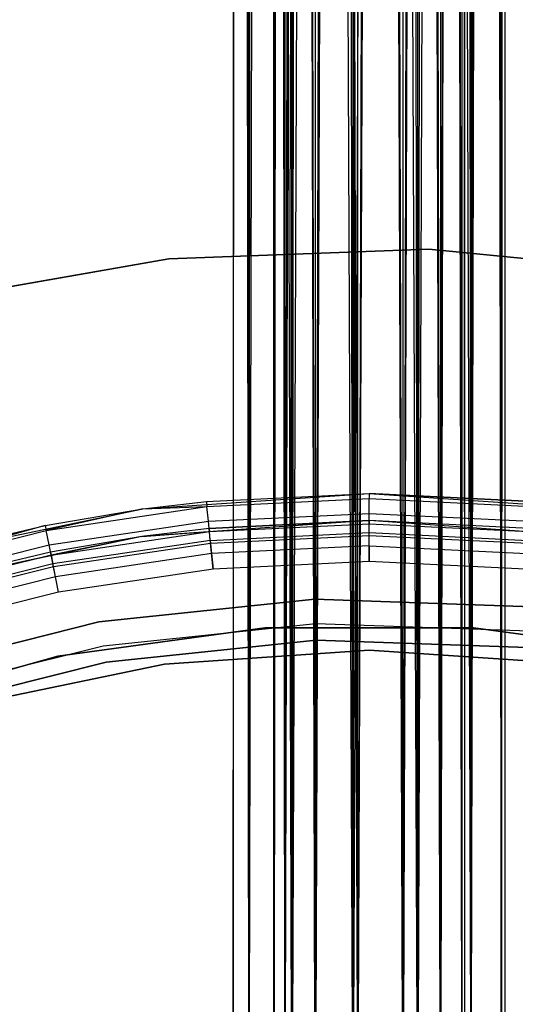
# Model space of a CAD drawing. Extents: x 0.4 to 40.3, y 0.4 to 40.3.
# Tile 185 of 243: x 19.857 to 20.573, y 22.026 to 23.448. Entities that reach past the tile are written whole.
import ezdxf

# ---------------------------------------------------------------- set-up
doc = ezdxf.new("R2010")
doc.units = 0
doc.header["$MEASUREMENT"] = 0
doc.layers.get('0').update_dxf_attribs({"color": 13, "linetype": 'CONTINUOUS'})

# ---------------------------------------------------------------- blocks, each defined once
blk = doc.blocks.new('ORTO-XII-B-11464-11465_ST0')
at = {"color": 0}
for p, q in [((20.1652, 21.74, 0.9478), (20.178, 38.8857, 0.878)), ((20.1666, 38.8857, 0.9716), (20.1652, 21.74, 0.9478)), ((20.1666, 38.8857, 0.9716), (20.1652, 21.74, 0.9478)), ((20.1652, 38.8857, 0.9478), (20.1652, 21.74, 0.9478)), ((20.1652, 38.8857, 0.9478), (20.1652, 21.74, 0.9478)), ((20.1652, 21.74, 0.9478), (20.178, 38.8857, 0.878)), ((20.1666, 38.8857, 0.9716), (20.1877, 21.74, 1.0393)), ((20.1666, 38.8857, 0.9716), (20.1877, 21.74, 1.0393)), ((20.178, 38.8857, 0.878), (20.1877, 21.74, 0.8564)), ((20.178, 38.8857, 0.878), (20.1877, 21.74, 0.8564)), ((20.1877, 38.8857, 0.8564), (20.1877, 21.74, 0.8564)), ((20.1877, 38.8857, 0.8564), (20.1877, 21.74, 0.8564)), ((20.2315, 38.8857, 0.8005), (20.1877, 21.74, 0.8564)), ((20.2315, 38.8857, 0.8005), (20.1877, 21.74, 0.8564)), ((20.2, 38.8857, 1.0597), (20.1877, 21.74, 1.0393)), ((20.1877, 38.8857, 1.0393), (20.1877, 21.74, 1.0393)), ((20.2, 38.8857, 1.0597), (20.1877, 21.74, 1.0393)), ((20.1877, 38.8857, 1.0393), (20.1877, 21.74, 1.0393)), ((20.2, 38.8857, 1.0597), (20.2502, 21.74, 1.1098)), ((20.2, 38.8857, 1.0597), (20.2502, 21.74, 1.1098)), ((20.2243, 21.74, 0.9478), (20.2243, 38.8857, 0.9478)), ((20.2243, 38.8857, 0.9478), (20.24, 21.74, 1.0119)), ((20.2243, 38.8857, 0.9478), (20.24, 21.74, 1.0119)), ((20.24, 38.8857, 0.8838), (20.2243, 21.74, 0.9478)), ((20.24, 38.8857, 0.8838), (20.2243, 21.74, 0.9478)), ((20.2332, 38.8857, 0.899), (20.2243, 21.74, 0.9478)), ((20.2332, 38.8857, 0.899), (20.2243, 21.74, 0.9478)), ((20.2243, 21.74, 0.9478), (20.2243, 38.8857, 0.9478)), ((20.2253, 38.8857, 0.9644), (20.24, 21.74, 1.0119)), ((20.2253, 38.8857, 0.9644), (20.24, 21.74, 1.0119)), ((20.2315, 38.8857, 0.8005), (20.2502, 21.74, 0.7858)), ((20.2315, 38.8857, 0.8005), (20.2502, 21.74, 0.7858)), ((20.24, 38.8857, 1.0119), (20.24, 21.74, 1.0119)), ((20.24, 38.8857, 1.0119), (20.24, 21.74, 1.0119)), ((20.24, 38.8857, 1.0119), (20.2838, 21.74, 1.0612)), ((20.24, 38.8857, 1.0119), (20.2838, 21.74, 1.0612)), ((20.2838, 38.8857, 0.8344), (20.24, 21.74, 0.8838)), ((20.2707, 38.8857, 0.8447), (20.24, 21.74, 0.8838)), ((20.2838, 38.8857, 0.8344), (20.24, 21.74, 0.8838)), ((20.2707, 38.8857, 0.8447), (20.24, 21.74, 0.8838)), ((20.24, 38.8857, 0.8838), (20.24, 21.74, 0.8838)), ((20.24, 38.8857, 0.8838), (20.24, 21.74, 0.8838)), ((20.2486, 38.8857, 1.0261), (20.2838, 21.74, 1.0612)), ((20.2486, 38.8857, 1.0261), (20.2838, 21.74, 1.0612)), ((20.2502, 38.8857, 0.7858), (20.2502, 21.74, 0.7858)), ((20.2502, 38.8857, 0.7858), (20.2502, 21.74, 0.7858)), ((20.3149, 38.8857, 0.7567), (20.2502, 21.74, 0.7858)), ((20.3149, 38.8857, 0.7567), (20.2502, 21.74, 0.7858)), ((20.2706, 38.8857, 1.1221), (20.2502, 21.74, 1.1098)), ((20.2502, 38.8857, 1.1098), (20.2502, 21.74, 1.1098)), ((20.2706, 38.8857, 1.1221), (20.2502, 21.74, 1.1098)), ((20.2502, 38.8857, 1.1098), (20.2502, 21.74, 1.1098)), ((20.2706, 38.8857, 1.1221), (20.3383, 21.74, 1.1432)), ((20.2706, 38.8857, 1.1221), (20.3383, 21.74, 1.1432)), ((20.2838, 38.8857, 1.0612), (20.2838, 21.74, 1.0612)), ((20.2838, 38.8857, 1.0612), (20.2838, 21.74, 1.0612)), ((20.2838, 38.8857, 1.0612), (20.3454, 21.74, 1.0846)), ((20.2838, 38.8857, 1.0612), (20.3454, 21.74, 1.0846)), ((20.3454, 38.8857, 0.811), (20.2838, 21.74, 0.8344)), ((20.3291, 38.8857, 0.814), (20.2838, 21.74, 0.8344)), ((20.3454, 38.8857, 0.811), (20.2838, 21.74, 0.8344)), ((20.3291, 38.8857, 0.814), (20.2838, 21.74, 0.8344)), ((20.2838, 38.8857, 0.8344), (20.2838, 21.74, 0.8344)), ((20.2838, 38.8857, 0.8344), (20.2838, 21.74, 0.8344)), ((20.298, 38.8857, 1.0698), (20.3454, 21.74, 1.0846)), ((20.298, 38.8857, 1.0698), (20.3454, 21.74, 1.0846)), ((20.3149, 38.8857, 0.7567), (20.3383, 21.74, 0.7524)), ((20.3149, 38.8857, 0.7567), (20.3383, 21.74, 0.7524)), ((20.3383, 38.8857, 0.7524), (20.3383, 21.74, 0.7524)), ((20.3383, 38.8857, 0.7524), (20.3383, 21.74, 0.7524)), ((20.4092, 38.8857, 0.7567), (20.3383, 21.74, 0.7524)), ((20.4092, 38.8857, 0.7567), (20.3383, 21.74, 0.7524)), ((20.362, 38.8857, 1.1447), (20.3383, 21.74, 1.1432)), ((20.3383, 38.8857, 1.1432), (20.3383, 21.74, 1.1432)), ((20.362, 38.8857, 1.1447), (20.3383, 21.74, 1.1432)), ((20.3383, 38.8857, 1.1432), (20.3383, 21.74, 1.1432)), ((20.3454, 38.8857, 1.0846), (20.3454, 21.74, 1.0846)), ((20.3454, 38.8857, 1.0846), (20.3454, 21.74, 1.0846)), ((20.3454, 38.8857, 1.0846), (20.4109, 21.74, 1.0767)), ((20.3454, 38.8857, 1.0846), (20.4109, 21.74, 1.0767)), ((20.4109, 38.8857, 0.819), (20.3454, 21.74, 0.811)), ((20.395, 38.8857, 0.814), (20.3454, 21.74, 0.811)), ((20.4109, 38.8857, 0.819), (20.3454, 21.74, 0.811)), ((20.395, 38.8857, 0.814), (20.3454, 21.74, 0.811)), ((20.3454, 38.8857, 0.811), (20.3454, 21.74, 0.811)), ((20.3454, 38.8857, 0.811), (20.3454, 21.74, 0.811)), ((20.362, 38.8857, 1.1447), (20.4319, 21.74, 1.1319)), ((20.362, 38.8857, 1.1447), (20.4319, 21.74, 1.1319)), ((20.362, 38.8857, 1.0856), (20.4109, 21.74, 1.0767)), ((20.362, 38.8857, 1.0856), (20.4109, 21.74, 1.0767)), ((20.4092, 38.8857, 0.7567), (20.4319, 21.74, 0.7638)), ((20.4092, 38.8857, 0.7567), (20.4319, 21.74, 0.7638)), ((20.4109, 38.8857, 1.0767), (20.4109, 21.74, 1.0767)), ((20.4109, 38.8857, 1.0767), (20.4109, 21.74, 1.0767)), ((20.4109, 38.8857, 1.0767), (20.4652, 21.74, 1.0392)), ((20.4109, 38.8857, 1.0767), (20.4652, 21.74, 1.0392)), ((20.4652, 38.8857, 0.8565), (20.4109, 21.74, 0.819)), ((20.4534, 38.8857, 0.8447), (20.4109, 21.74, 0.819)), ((20.4652, 38.8857, 0.8565), (20.4109, 21.74, 0.819)), ((20.4534, 38.8857, 0.8447), (20.4109, 21.74, 0.819)), ((20.4109, 38.8857, 0.819), (20.4109, 21.74, 0.819)), ((20.4109, 38.8857, 0.819), (20.4109, 21.74, 0.819)), ((20.4261, 38.8857, 1.0698), (20.4652, 21.74, 1.0392)), ((20.4261, 38.8857, 1.0698), (20.4652, 21.74, 1.0392)), ((20.4319, 38.8857, 0.7638), (20.4319, 21.74, 0.7638)), ((20.4319, 38.8857, 0.7638), (20.4319, 21.74, 0.7638)), ((20.4926, 38.8857, 0.8005), (20.4319, 21.74, 0.7638)), ((20.4926, 38.8857, 0.8005), (20.4319, 21.74, 0.7638)), ((20.4535, 38.8857, 1.1221), (20.4319, 21.74, 1.1319)), ((20.4319, 38.8857, 1.1319), (20.4319, 21.74, 1.1319)), ((20.4535, 38.8857, 1.1221), (20.4319, 21.74, 1.1319)), ((20.4319, 38.8857, 1.1319), (20.4319, 21.74, 1.1319)), ((20.4535, 38.8857, 1.1221), (20.5094, 21.74, 1.0784)), ((20.4535, 38.8857, 1.1221), (20.5094, 21.74, 1.0784)), ((20.4652, 38.8857, 1.0392), (20.4652, 21.74, 1.0392)), ((20.4652, 38.8857, 1.0392), (20.4652, 21.74, 1.0392)), ((20.4652, 38.8857, 1.0392), (20.4958, 21.74, 0.9808)), ((20.4652, 38.8857, 1.0392), (20.4958, 21.74, 0.9808)), ((20.4958, 38.8857, 0.9149), (20.4652, 21.74, 0.8565)), ((20.4909, 38.8857, 0.899), (20.4652, 21.74, 0.8565)), ((20.4958, 38.8857, 0.9149), (20.4652, 21.74, 0.8565)), ((20.4909, 38.8857, 0.899), (20.4652, 21.74, 0.8565)), ((20.4652, 38.8857, 0.8565), (20.4652, 21.74, 0.8565)), ((20.4652, 38.8857, 0.8565), (20.4652, 21.74, 0.8565)), ((20.4755, 38.8857, 1.0261), (20.4958, 21.74, 0.9808)), ((20.4755, 38.8857, 1.0261), (20.4958, 21.74, 0.9808)), ((20.4926, 38.8857, 0.8005), (20.5094, 21.74, 0.8173)), ((20.4926, 38.8857, 0.8005), (20.5094, 21.74, 0.8173)), ((20.4958, 38.8857, 0.9808), (20.4958, 21.74, 0.9808)), ((20.4958, 38.8857, 0.9808), (20.4958, 21.74, 0.9808)), ((20.4958, 38.8857, 0.9808), (20.4998, 21.74, 0.9478)), ((20.4958, 38.8857, 0.9808), (20.4998, 21.74, 0.9478)), ((20.4988, 38.8857, 0.9644), (20.4958, 21.74, 0.9149)), ((20.4988, 38.8857, 0.9644), (20.4958, 21.74, 0.9149)), ((20.4958, 38.8857, 0.9149), (20.4958, 21.74, 0.9149)), ((20.4958, 38.8857, 0.9149), (20.4958, 21.74, 0.9149)), ((20.4988, 38.8857, 0.9644), (20.4998, 21.74, 0.9478)), ((20.4988, 38.8857, 0.9644), (20.4998, 21.74, 0.9478)), ((20.5094, 21.74, 0.8173), (20.5461, 38.8857, 0.878)), ((20.5094, 21.74, 0.8173), (20.5461, 38.8857, 0.878)), ((20.5094, 21.74, 0.8173), (20.5094, 38.8857, 0.8173)), ((20.5094, 21.74, 0.8173), (20.5094, 38.8857, 0.8173)), ((20.5241, 38.8857, 1.0597), (20.5094, 21.74, 1.0784)), ((20.5094, 38.8857, 1.0784), (20.5094, 21.74, 1.0784)), ((20.5241, 38.8857, 1.0597), (20.5094, 21.74, 1.0784)), ((20.5094, 38.8857, 1.0784), (20.5094, 21.74, 1.0784)), ((20.5241, 38.8857, 1.0597), (20.5532, 21.74, 0.9949)), ((20.5241, 38.8857, 1.0597), (20.5532, 21.74, 0.9949)), ((20.5532, 21.74, 0.9007), (20.5461, 38.8857, 0.878)), ((20.5532, 21.74, 0.9007), (20.5461, 38.8857, 0.878)), ((20.5575, 38.8857, 0.9716), (20.5532, 21.74, 0.9949)), ((20.5532, 21.74, 0.9949), (20.5589, 38.8857, 0.9478)), ((20.5532, 21.74, 0.9949), (20.5589, 38.8857, 0.9478)), ((20.5532, 21.74, 0.9007), (20.5532, 38.8857, 0.9007)), ((20.5532, 21.74, 0.9007), (20.5532, 38.8857, 0.9007)), ((20.5532, 38.8857, 0.9949), (20.5532, 21.74, 0.9949)), ((20.5575, 38.8857, 0.9716), (20.5532, 21.74, 0.9949)), ((20.5532, 38.8857, 0.9949), (20.5532, 21.74, 0.9949)), ((20.5589, 21.74, 0.9478), (20.5589, 38.8857, 0.9478)), ((20.5589, 21.74, 0.9478), (20.5589, 38.8857, 0.9478)), ((20.0725, 23.1027, 62.877), (20.4484, 23.1166, 62.877)), ((20.4484, 23.1166, 62.8455), (20.0725, 23.1027, 62.8455)), ((20.0725, 23.1027, 62.877), (20.4484, 23.1166, 62.877)), ((20.4484, 23.1166, 62.8455), (20.0725, 23.1027, 62.8455)), ((20.4484, 23.1166, 62.877), (20.4484, 23.1166, 62.8455)), ((20.4484, 23.1166, 62.877), (20.8227, 23.0792, 62.877)), ((20.8227, 23.0792, 62.8455), (20.4484, 23.1166, 62.8455)), ((20.4484, 23.1166, 62.877), (20.4484, 23.1166, 62.8455)), ((20.4484, 23.1166, 62.877), (20.8227, 23.0792, 62.877)), ((20.8227, 23.0792, 62.8455), (20.4484, 23.1166, 62.8455)), ((19.702, 23.0378, 62.877), (20.0725, 23.1027, 62.877)), ((20.0725, 23.1027, 62.8455), (19.702, 23.0378, 62.8455)), ((19.702, 23.0378, 62.877), (20.0725, 23.1027, 62.877)), ((20.0725, 23.1027, 62.8455), (19.702, 23.0378, 62.8455)), ((20.0725, 23.1027, 62.877), (20.0725, 23.1027, 62.8455)), ((20.0725, 23.1027, 62.877), (20.0725, 23.1027, 62.8455)), ((20.035, 22.7413, 62.877), (20.362, 22.7636, 62.877)), ((20.035, 22.7413, 62.877), (20.362, 22.7636, 62.877)), ((20.1267, 22.7521, 63.8218), (20.362, 22.7636, 62.877)), ((20.1267, 22.7521, 63.8218), (20.362, 22.7636, 63.8218)), ((20.1267, 22.7521, 63.8218), (20.362, 22.7636, 62.877)), ((20.1267, 22.7521, 63.8218), (20.362, 22.7636, 63.8218)), ((20.362, 22.7636, 62.877), (20.6891, 22.7413, 62.877)), ((20.362, 22.7636, 63.8218), (20.362, 22.7636, 62.877)), ((20.362, 22.7636, 63.8218), (20.362, 22.7636, 62.877)), ((20.362, 22.7636, 63.8218), (20.5974, 22.7521, 63.8218)), ((20.5974, 22.7521, 63.8218), (20.362, 22.7636, 62.877)), ((20.5974, 22.7521, 63.8218), (20.362, 22.7636, 62.877)), ((20.362, 22.7636, 62.877), (20.6891, 22.7413, 62.877)), ((20.362, 22.7636, 63.8218), (20.5974, 22.7521, 63.8218)), ((20.362, 22.7636, 63.8218), (20.362, 22.7561, 63.8595)), ((20.362, 22.7636, 63.8218), (20.362, 22.7561, 63.8595)), ((20.035, 22.7413, 62.877), (20.1267, 22.7521, 63.8218)), ((20.035, 22.7413, 63.8218), (20.1267, 22.7521, 63.8218)), ((20.035, 22.7413, 62.877), (20.1267, 22.7521, 63.8218)), ((20.035, 22.7413, 63.8218), (20.1267, 22.7521, 63.8218)), ((20.1267, 22.7521, 63.8218), (20.1274, 22.7446, 63.8595)), ((20.1267, 22.7521, 63.8218), (20.1274, 22.7446, 63.8595)), ((20.1274, 22.7446, 63.8595), (20.362, 22.7561, 63.8595)), ((20.1274, 22.7446, 63.8595), (20.362, 22.7561, 63.8595)), ((20.362, 22.7561, 63.8595), (20.5967, 22.7446, 63.8595)), ((20.362, 22.7561, 63.8595), (20.5967, 22.7446, 63.8595)), ((20.362, 22.7348, 63.8914), (20.362, 22.7561, 63.8595)), ((20.362, 22.7348, 63.8914), (20.362, 22.7561, 63.8595)), ((19.7141, 22.6746, 62.877), (20.035, 22.7413, 62.877)), ((19.7141, 22.6746, 62.877), (20.035, 22.7413, 62.877)), ((19.8935, 22.7175, 63.8218), (20.035, 22.7413, 62.877)), ((19.8935, 22.7175, 63.8218), (20.035, 22.7413, 62.877)), ((19.8935, 22.7175, 63.8218), (20.035, 22.7413, 63.8218)), ((19.8935, 22.7175, 63.8218), (20.035, 22.7413, 63.8218)), ((19.895, 22.7101, 63.8595), (20.1274, 22.7446, 63.8595)), ((19.895, 22.7101, 63.8595), (20.1274, 22.7446, 63.8595)), ((20.035, 22.7413, 63.8218), (19.895, 22.7101, 63.8595)), ((20.035, 22.7413, 63.8218), (19.895, 22.7101, 63.8595)), ((20.035, 22.7413, 63.8218), (20.1274, 22.7446, 63.8595)), ((20.035, 22.7413, 63.8218), (20.1274, 22.7446, 63.8595)), ((20.035, 22.7413, 63.8218), (20.035, 22.7413, 62.877)), ((20.035, 22.7413, 63.8218), (20.035, 22.7413, 62.877)), ((20.1295, 22.7234, 63.8914), (20.1274, 22.7446, 63.8595)), ((20.1295, 22.7234, 63.8914), (20.1274, 22.7446, 63.8595)), ((20.1295, 22.7234, 63.8914), (20.362, 22.7348, 63.8914)), ((20.1295, 22.7234, 63.8914), (20.362, 22.7348, 63.8914)), ((20.362, 22.7348, 63.8914), (20.5946, 22.7234, 63.8914)), ((20.362, 22.7348, 63.8914), (20.5946, 22.7234, 63.8914)), ((20.362, 22.7029, 63.9128), (20.362, 22.7348, 63.8914)), ((20.362, 22.7029, 63.9128), (20.362, 22.7348, 63.8914)), ((19.8935, 22.7175, 63.8218), (19.6671, 22.653, 63.8595)), ((19.8935, 22.7175, 63.8218), (19.6671, 22.653, 63.8595)), ((19.7141, 22.6746, 62.877), (19.8935, 22.7175, 63.8218)), ((19.7141, 22.6746, 63.8218), (19.8935, 22.7175, 63.8218)), ((19.7141, 22.6746, 62.877), (19.8935, 22.7175, 63.8218)), ((19.7141, 22.6746, 63.8218), (19.8935, 22.7175, 63.8218)), ((19.8935, 22.7175, 63.8218), (19.895, 22.7101, 63.8595)), ((19.8935, 22.7175, 63.8218), (19.895, 22.7101, 63.8595)), ((19.8992, 22.6892, 63.8914), (20.1295, 22.7234, 63.8914)), ((19.8992, 22.6892, 63.8914), (20.1295, 22.7234, 63.8914)), ((20.362, 22.7243, 62.877), (20.0333, 22.7013, 62.877)), ((20.362, 22.7243, 62.877), (20.0333, 22.7013, 62.877)), ((20.1326, 22.6916, 63.9128), (20.1295, 22.7234, 63.8914)), ((20.1326, 22.6916, 63.9128), (20.1295, 22.7234, 63.8914)), ((20.362, 22.7243, 63.8218), (20.1305, 22.7129, 63.8218)), ((20.1305, 22.7129, 63.8218), (20.362, 22.7243, 62.877)), ((20.1305, 22.7129, 63.8218), (20.362, 22.7243, 62.877)), ((20.362, 22.7243, 63.8218), (20.1305, 22.7129, 63.8218)), ((20.131, 22.7084, 63.8445), (20.362, 22.7198, 63.8445)), ((20.131, 22.7084, 63.8445), (20.362, 22.7198, 63.8445)), ((20.6908, 22.7013, 62.877), (20.362, 22.7243, 62.877)), ((20.6908, 22.7013, 62.877), (20.362, 22.7243, 62.877)), ((20.5936, 22.7129, 63.8218), (20.362, 22.7243, 62.877)), ((20.5936, 22.7129, 63.8218), (20.362, 22.7243, 63.8218)), ((20.362, 22.7243, 63.8218), (20.362, 22.7243, 62.877)), ((20.5936, 22.7129, 63.8218), (20.362, 22.7243, 62.877)), ((20.362, 22.7243, 63.8218), (20.362, 22.7243, 62.877)), ((20.362, 22.7243, 63.8218), (20.362, 22.7198, 63.8445)), ((20.362, 22.7243, 63.8218), (20.362, 22.7198, 63.8445)), ((20.5936, 22.7129, 63.8218), (20.362, 22.7243, 63.8218)), ((20.362, 22.707, 63.8636), (20.362, 22.7198, 63.8445)), ((20.362, 22.7198, 63.8445), (20.5931, 22.7084, 63.8445)), ((20.362, 22.707, 63.8636), (20.362, 22.7198, 63.8445)), ((20.362, 22.7198, 63.8445), (20.5931, 22.7084, 63.8445)), ((19.6671, 22.653, 63.8595), (19.895, 22.7101, 63.8595)), ((19.6671, 22.653, 63.8595), (19.895, 22.7101, 63.8595)), ((19.8992, 22.6892, 63.8914), (19.895, 22.7101, 63.8595)), ((19.8992, 22.6892, 63.8914), (19.895, 22.7101, 63.8595)), ((19.9021, 22.6745, 63.8445), (20.131, 22.7084, 63.8445)), ((19.9021, 22.6745, 63.8445), (20.131, 22.7084, 63.8445)), ((20.1305, 22.7129, 63.8218), (20.0333, 22.7013, 62.877)), ((20.1305, 22.7129, 63.8218), (20.0333, 22.7013, 62.877)), ((20.1305, 22.7129, 63.8218), (20.0333, 22.7013, 63.8218)), ((20.1305, 22.7129, 63.8218), (20.0333, 22.7013, 63.8218)), ((20.0333, 22.7013, 63.8218), (20.131, 22.7084, 63.8445)), ((20.0333, 22.7013, 63.8218), (20.131, 22.7084, 63.8445)), ((20.1305, 22.7129, 63.8218), (20.131, 22.7084, 63.8445)), ((20.1305, 22.7129, 63.8218), (20.131, 22.7084, 63.8445)), ((20.1322, 22.6957, 63.8636), (20.131, 22.7084, 63.8445)), ((20.1322, 22.6957, 63.8636), (20.131, 22.7084, 63.8445)), ((20.1322, 22.6957, 63.8636), (20.362, 22.707, 63.8636)), ((20.1322, 22.6957, 63.8636), (20.362, 22.707, 63.8636)), ((20.1326, 22.6916, 63.9128), (20.362, 22.7029, 63.9128)), ((20.1326, 22.6916, 63.9128), (20.362, 22.7029, 63.9128)), ((20.362, 22.6878, 63.8764), (20.362, 22.707, 63.8636)), ((20.362, 22.707, 63.8636), (20.5919, 22.6957, 63.8636)), ((20.362, 22.6878, 63.8764), (20.362, 22.707, 63.8636)), ((20.362, 22.707, 63.8636), (20.5919, 22.6957, 63.8636)), ((20.362, 22.7029, 63.9128), (20.5915, 22.6916, 63.9128)), ((20.362, 22.7029, 63.9128), (20.5915, 22.6916, 63.9128)), ((20.362, 22.6652, 63.9203), (20.362, 22.7029, 63.9128)), ((20.362, 22.6652, 63.9203), (20.362, 22.7029, 63.9128)), ((19.6733, 22.6326, 63.8914), (19.8992, 22.6892, 63.8914)), ((19.6733, 22.6326, 63.8914), (19.8992, 22.6892, 63.8914)), ((20.0333, 22.7013, 62.877), (19.7109, 22.6327, 62.877)), ((20.0333, 22.7013, 62.877), (19.7109, 22.6327, 62.877)), ((19.9054, 22.6579, 63.9128), (19.8992, 22.6892, 63.8914)), ((19.9054, 22.6579, 63.9128), (19.8992, 22.6892, 63.8914)), ((20.0333, 22.7013, 62.877), (19.9012, 22.6789, 63.8218)), ((20.0333, 22.7013, 63.8218), (19.9012, 22.6789, 63.8218)), ((20.0333, 22.7013, 62.877), (19.9012, 22.6789, 63.8218)), ((20.0333, 22.7013, 63.8218), (19.9012, 22.6789, 63.8218)), ((20.0333, 22.7013, 63.8218), (19.9021, 22.6745, 63.8445)), ((20.0333, 22.7013, 63.8218), (19.9021, 22.6745, 63.8445)), ((20.1322, 22.6957, 63.8636), (19.9046, 22.6619, 63.8636)), ((20.1322, 22.6957, 63.8636), (19.9046, 22.6619, 63.8636)), ((19.9054, 22.6579, 63.9128), (20.1326, 22.6916, 63.9128)), ((19.9054, 22.6579, 63.9128), (20.1326, 22.6916, 63.9128)), ((20.0333, 22.7013, 63.8218), (20.0333, 22.7013, 62.877)), ((20.0333, 22.7013, 63.8218), (20.0333, 22.7013, 62.877)), ((20.1322, 22.6957, 63.8636), (20.1341, 22.6766, 63.8764)), ((20.1322, 22.6957, 63.8636), (20.1341, 22.6766, 63.8764)), ((20.1363, 22.6541, 63.9203), (20.1326, 22.6916, 63.9128)), ((20.1363, 22.6541, 63.9203), (20.1326, 22.6916, 63.9128)), ((19.9021, 22.6745, 63.8445), (19.6776, 22.6182, 63.8445)), ((19.9021, 22.6745, 63.8445), (19.6776, 22.6182, 63.8445)), ((19.9012, 22.6789, 63.8218), (19.7109, 22.6327, 62.877)), ((19.9012, 22.6789, 63.8218), (19.7109, 22.6327, 62.877)), ((19.9012, 22.6789, 63.8218), (19.7109, 22.6327, 63.8218)), ((19.9012, 22.6789, 63.8218), (19.7109, 22.6327, 63.8218)), ((19.7109, 22.6327, 63.8218), (19.9021, 22.6745, 63.8445)), ((19.7109, 22.6327, 63.8218), (19.9021, 22.6745, 63.8445)), ((19.9012, 22.6789, 63.8218), (19.9021, 22.6745, 63.8445)), ((19.9012, 22.6789, 63.8218), (19.9021, 22.6745, 63.8445)), ((19.9021, 22.6745, 63.8445), (19.9046, 22.6619, 63.8636)), ((19.9021, 22.6745, 63.8445), (19.9046, 22.6619, 63.8636)), ((20.1341, 22.6766, 63.8764), (19.9083, 22.6431, 63.8764)), ((20.1341, 22.6766, 63.8764), (19.9083, 22.6431, 63.8764)), ((20.362, 22.6878, 63.8764), (20.1341, 22.6766, 63.8764)), ((20.362, 22.6878, 63.8764), (20.1341, 22.6766, 63.8764)), ((20.1341, 22.6766, 63.8764), (20.1363, 22.6541, 63.8809)), ((20.1341, 22.6766, 63.8764), (20.1363, 22.6541, 63.8809)), ((20.362, 22.6878, 63.8764), (20.362, 22.6652, 63.8809)), ((20.362, 22.6878, 63.8764), (20.362, 22.6652, 63.8809)), ((20.362, 22.6878, 63.8764), (20.59, 22.6766, 63.8764)), ((20.362, 22.6878, 63.8764), (20.59, 22.6766, 63.8764)), ((19.9046, 22.6619, 63.8636), (19.6814, 22.606, 63.8636)), ((19.9046, 22.6619, 63.8636), (19.6814, 22.606, 63.8636)), ((19.9083, 22.6431, 63.8764), (19.9046, 22.6619, 63.8636)), ((19.9083, 22.6431, 63.8764), (19.9046, 22.6619, 63.8636)), ((20.362, 22.6652, 63.9203), (20.1363, 22.6541, 63.9203)), ((20.362, 22.6652, 63.8809), (20.1363, 22.6541, 63.8809)), ((20.362, 22.6652, 63.9203), (20.1363, 22.6541, 63.9203)), ((20.362, 22.6652, 63.8809), (20.1363, 22.6541, 63.8809)), ((20.5878, 22.6541, 63.9203), (20.362, 22.6652, 63.9203)), ((20.5878, 22.6541, 63.8809), (20.362, 22.6652, 63.8809)), ((20.5878, 22.6541, 63.9203), (20.362, 22.6652, 63.9203)), ((20.5878, 22.6541, 63.8809), (20.362, 22.6652, 63.8809)), ((19.6825, 22.6021, 63.9128), (19.9054, 22.6579, 63.9128)), ((19.6825, 22.6021, 63.9128), (19.9054, 22.6579, 63.9128)), ((19.9127, 22.6209, 63.9203), (19.9054, 22.6579, 63.9128)), ((19.9127, 22.6209, 63.9203), (19.9054, 22.6579, 63.9128)), ((20.1363, 22.6541, 63.9203), (19.9127, 22.6209, 63.9203)), ((20.1363, 22.6541, 63.8809), (19.9127, 22.6209, 63.8809)), ((20.1363, 22.6541, 63.9203), (19.9127, 22.6209, 63.9203)), ((20.1363, 22.6541, 63.8809), (19.9127, 22.6209, 63.8809)), ((19.9083, 22.6431, 63.8764), (19.6869, 22.5877, 63.8764)), ((19.9083, 22.6431, 63.8764), (19.6869, 22.5877, 63.8764)), ((19.9127, 22.6209, 63.8809), (19.9083, 22.6431, 63.8764)), ((19.9127, 22.6209, 63.8809), (19.9083, 22.6431, 63.8764)), ((19.9127, 22.6209, 63.9203), (19.6935, 22.566, 63.9203)), ((19.9127, 22.6209, 63.8809), (19.6935, 22.566, 63.8809)), ((19.9127, 22.6209, 63.9203), (19.6935, 22.566, 63.9203)), ((19.9127, 22.6209, 63.8809), (19.6935, 22.566, 63.8809)), ((20.2835, 22.6107, 2.0108), (19.9713, 22.5779, 2.0108)), ((19.9713, 22.5779, 0.6329), (20.2835, 22.6107, 0.6329)), ((20.2835, 22.6107, 2.0108), (19.9713, 22.5779, 2.0108)), ((19.9713, 22.5779, 0.6329), (20.2835, 22.6107, 0.6329)), ((20.5972, 22.5997, 2.0108), (20.2835, 22.6107, 2.0108)), ((20.2835, 22.6107, 0.6329), (20.5972, 22.5997, 0.6329)), ((20.2835, 22.6107, 2.0108), (20.2835, 22.6107, 0.6329)), ((20.5972, 22.5997, 2.0108), (20.2835, 22.6107, 2.0108)), ((20.2835, 22.6107, 0.6329), (20.5972, 22.5997, 0.6329)), ((20.2835, 22.6107, 2.0108), (20.2835, 22.6107, 0.6329)), ((19.9713, 22.5779, 2.0108), (19.6668, 22.5019, 2.0108)), ((19.6668, 22.5019, 0.6329), (19.9713, 22.5779, 0.6329)), ((19.9713, 22.5779, 2.0108), (19.6668, 22.5019, 2.0108)), ((19.6668, 22.5019, 0.6329), (19.9713, 22.5779, 0.6329)), ((19.9713, 22.5779, 2.0108), (19.9713, 22.5779, 0.6329)), ((19.9713, 22.5779, 2.0108), (19.9713, 22.5779, 0.6329)), ((20.2848, 22.5753, 0.6329), (19.9775, 22.543, 0.6329)), ((20.2848, 22.5753, 0.6329), (19.9775, 22.543, 0.6329)), ((20.2848, 22.5753, 0.6919), (19.9775, 22.543, 0.6919)), ((20.2848, 22.5753, 0.6919), (19.9775, 22.543, 0.6919)), ((20.5935, 22.5645, 0.6329), (20.2848, 22.5753, 0.6329)), ((20.2848, 22.5753, 0.6329), (20.2848, 22.5753, 0.6919)), ((20.2848, 22.5753, 0.6329), (20.2848, 22.5753, 0.6919)), ((20.5935, 22.5645, 0.6329), (20.2848, 22.5753, 0.6329)), ((20.5935, 22.5645, 0.6919), (20.2848, 22.5753, 0.6919)), ((20.5935, 22.5645, 0.6919), (20.2848, 22.5753, 0.6919)), ((19.9119, 22.5284, 0.6919), (20.2111, 22.5695, 0.6919)), ((20.2111, 22.5695, 0.6329), (19.9119, 22.5284, 0.6329)), ((19.9119, 22.5284, 0.6919), (20.2111, 22.5695, 0.6919)), ((20.2111, 22.5695, 0.6329), (19.9119, 22.5284, 0.6329)), ((20.2111, 22.5695, 0.6919), (20.2111, 22.5695, 0.6329)), ((20.2111, 22.5695, 0.6919), (20.513, 22.5695, 0.6919)), ((20.513, 22.5695, 0.6329), (20.2111, 22.5695, 0.6329)), ((20.2111, 22.5695, 0.6919), (20.2111, 22.5695, 0.6329)), ((20.2111, 22.5695, 0.6919), (20.513, 22.5695, 0.6919)), ((20.513, 22.5695, 0.6329), (20.2111, 22.5695, 0.6329)), ((20.513, 22.5695, 0.6919), (20.513, 22.5695, 0.6329)), ((20.513, 22.5695, 0.6919), (20.8122, 22.5284, 0.6919)), ((20.8122, 22.5284, 0.6329), (20.513, 22.5695, 0.6329)), ((20.513, 22.5695, 0.6919), (20.513, 22.5695, 0.6329)), ((20.513, 22.5695, 0.6919), (20.8122, 22.5284, 0.6919)), ((20.8122, 22.5284, 0.6329), (20.513, 22.5695, 0.6329)), ((20.2856, 22.5517, 2.0108), (19.9816, 22.5197, 2.0108)), ((19.9816, 22.5197, 0.6919), (20.2856, 22.5517, 0.6919)), ((20.2856, 22.5517, 2.0108), (19.9816, 22.5197, 2.0108)), ((19.9816, 22.5197, 0.6919), (20.2856, 22.5517, 0.6919)), ((20.5911, 22.541, 2.0108), (20.2856, 22.5517, 2.0108)), ((20.2856, 22.5517, 2.0108), (20.2856, 22.5517, 0.6919)), ((20.2856, 22.5517, 0.6919), (20.5911, 22.541, 0.6919)), ((20.2856, 22.5517, 2.0108), (20.2856, 22.5517, 0.6919)), ((20.5911, 22.541, 2.0108), (20.2856, 22.5517, 2.0108)), ((20.2856, 22.5517, 0.6919), (20.5911, 22.541, 0.6919)), ((19.9775, 22.543, 0.6329), (19.6777, 22.4682, 0.6329)), ((19.9775, 22.543, 0.6329), (19.6777, 22.4682, 0.6329)), ((19.9775, 22.543, 0.6919), (19.6777, 22.4682, 0.6919)), ((19.9775, 22.543, 0.6919), (19.6777, 22.4682, 0.6919)), ((19.9775, 22.543, 0.6329), (19.9775, 22.543, 0.6919)), ((19.9775, 22.543, 0.6329), (19.9775, 22.543, 0.6919)), ((20.0659, 22.517, 2.0108), (20.362, 22.5372, 2.0108)), ((20.362, 22.5372, 1.9518), (20.0659, 22.517, 1.9518)), ((20.0659, 22.517, 2.0108), (20.362, 22.5372, 2.0108)), ((20.362, 22.5372, 1.9518), (20.0659, 22.517, 1.9518)), ((20.362, 22.5372, 2.0108), (20.362, 22.5372, 1.9518)), ((20.362, 22.5372, 2.0108), (20.6582, 22.517, 2.0108)), ((20.6582, 22.517, 1.9518), (20.362, 22.5372, 1.9518)), ((20.362, 22.5372, 2.0108), (20.362, 22.5372, 1.9518)), ((20.362, 22.5372, 2.0108), (20.6582, 22.517, 2.0108)), ((20.6582, 22.517, 1.9518), (20.362, 22.5372, 1.9518)), ((19.6211, 22.4469, 0.6919), (19.9119, 22.5284, 0.6919)), ((19.9119, 22.5284, 0.6329), (19.6211, 22.4469, 0.6329)), ((19.6211, 22.4469, 0.6919), (19.9119, 22.5284, 0.6919)), ((19.9119, 22.5284, 0.6329), (19.6211, 22.4469, 0.6329)), ((19.9816, 22.5197, 2.0108), (19.685, 22.4458, 2.0108)), ((19.685, 22.4458, 0.6919), (19.9816, 22.5197, 0.6919)), ((19.9816, 22.5197, 2.0108), (19.685, 22.4458, 2.0108)), ((19.685, 22.4458, 0.6919), (19.9816, 22.5197, 0.6919)), ((19.9119, 22.5284, 0.6919), (19.9119, 22.5284, 0.6329)), ((19.9119, 22.5284, 0.6919), (19.9119, 22.5284, 0.6329)), ((19.9816, 22.5197, 2.0108), (19.9816, 22.5197, 0.6919)), ((19.9816, 22.5197, 2.0108), (19.9816, 22.5197, 0.6919)), ((19.7752, 22.4566, 2.0108), (20.0659, 22.517, 2.0108)), ((20.0659, 22.517, 1.9518), (19.7752, 22.4566, 1.9518)), ((19.7752, 22.4566, 2.0108), (20.0659, 22.517, 2.0108)), ((20.0659, 22.517, 1.9518), (19.7752, 22.4566, 1.9518)), ((20.0659, 22.517, 2.0108), (20.0659, 22.517, 1.9518)), ((20.0659, 22.517, 2.0108), (20.0659, 22.517, 1.9518))]:
    blk.add_line(p, q, dxfattribs=at)

msp = doc.modelspace()

# ---------------------------------------------------------------- block references
at = {"color": 0}
msp.add_blockref('ORTO-XII-B-11464-11465_ST0', (0, 0), dxfattribs=at)

doc.saveas('drawing.dxf')
